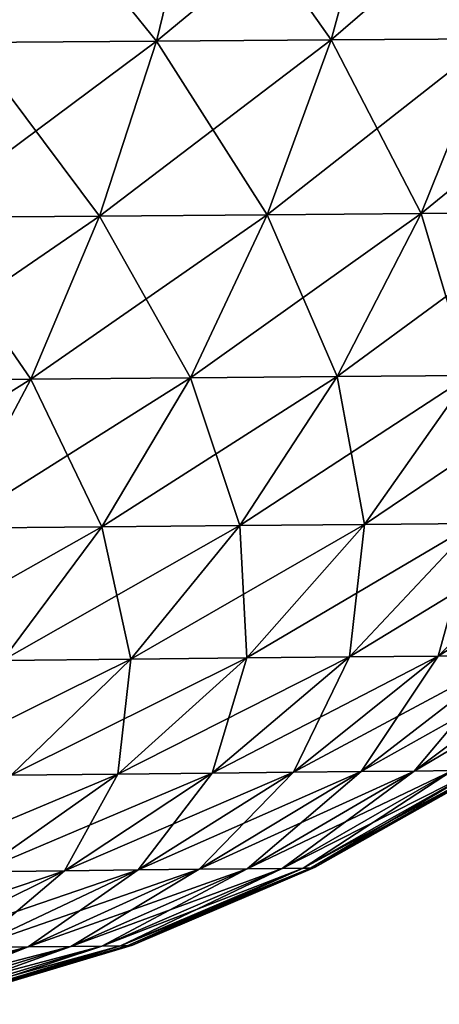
# Model space of a CAD drawing. Header units: metres. Extents: x -2 to 78, y -85 to 85.
# Tile 66 of 256: x 30.777 to 31.012, y -70.744 to -70.194. Entities that reach past the tile are written whole.
import ezdxf

# ---------------------------------------------------------------- set-up
doc = ezdxf.new("R2010")
doc.units = ezdxf.units.M
doc.layers.add('solid_20004802', color=7, linetype='CONTINUOUS')

msp = doc.modelspace()

# ---------------------------------------------------------------- linework, layer by layer
at = {"layer": 'solid_20004802'}
for points in [[(30.878565, -70.102158, -2.422161), (30.853559, -70.205574, -2.387706), (30.748793, -70.206329, -2.460944)], [(30.770515, -70.102852, -2.497623), (30.878565, -70.102158, -2.422161), (30.748793, -70.206329, -2.460944)], [(30.748793, -70.206329, 2.460944), (30.853559, -70.205574, 2.387706), (30.770515, -70.102852, 2.497623)], [(30.853559, -70.205574, 2.387706), (30.878565, -70.102158, 2.422161), (30.770515, -70.102852, 2.497623)], [(30.97928, -70.101517, -2.337234), (30.951208, -70.20488, -2.305297), (30.853559, -70.205574, -2.387706)], [(30.878565, -70.102158, -2.422161), (30.97928, -70.101517, -2.337234), (30.853559, -70.205574, -2.387706)], [(30.853559, -70.205574, 2.387706), (30.951208, -70.20488, 2.305297), (30.878565, -70.102158, 2.422161)], [(30.951208, -70.20488, 2.305297), (30.97928, -70.101517, 2.337234), (30.878565, -70.102158, 2.422161)], [(31.071814, -70.100922, -2.243489), (31.040915, -70.204247, -2.214345), (30.951208, -70.20488, -2.305297)], [(30.97928, -70.101517, -2.337234), (31.071814, -70.100922, -2.243489), (30.951208, -70.20488, -2.305297)], [(30.951208, -70.20488, 2.305297), (31.040915, -70.204247, 2.214345), (30.97928, -70.101517, 2.337234)], [(31.040915, -70.204247, 2.214345), (31.071814, -70.100922, 2.243489), (30.97928, -70.101517, 2.337234)], [(30.853559, -70.205574, -2.387706), (30.821642, -70.303452, -2.344314), (30.720993, -70.304253, -2.414724)], [(30.748793, -70.206329, -2.460944), (30.853559, -70.205574, -2.387706), (30.720993, -70.304253, -2.414724)], [(30.720993, -70.304253, 2.414724), (30.821642, -70.303452, 2.344314), (30.748793, -70.206329, 2.460944)], [(30.821642, -70.303452, 2.344314), (30.853559, -70.205574, 2.387706), (30.748793, -70.206329, 2.460944)], [(30.951208, -70.20488, -2.305297), (30.915445, -70.302719, -2.265096), (30.821642, -70.303452, -2.344314)], [(30.853559, -70.205574, -2.387706), (30.951208, -70.20488, -2.305297), (30.821642, -70.303452, -2.344314)], [(30.821642, -70.303452, 2.344314), (30.915445, -70.302719, 2.265096), (30.853559, -70.205574, 2.387706)], [(30.915445, -70.302719, 2.265096), (30.951208, -70.20488, 2.305297), (30.853559, -70.205574, 2.387706)], [(31.040915, -70.204247, -2.214345), (31.001616, -70.302048, -2.177676), (30.915445, -70.302719, -2.265096)], [(30.951208, -70.20488, -2.305297), (31.040915, -70.204247, -2.214345), (30.915445, -70.302719, -2.265096)], [(30.915445, -70.302719, 2.265096), (31.001616, -70.302048, 2.177676), (30.951208, -70.20488, 2.305297)], [(31.001616, -70.302048, 2.177676), (31.040915, -70.204247, 2.214345), (30.951208, -70.20488, 2.305297)], [(31.121964, -70.203674, -2.11558), (31.079466, -70.301445, -2.082756), (31.001616, -70.302048, -2.177676)], [(31.040915, -70.204247, -2.214345), (31.121964, -70.203674, -2.11558), (31.001616, -70.302048, -2.177676)], [(31.001616, -70.302048, 2.177676), (31.079466, -70.301445, 2.082756), (31.040915, -70.204247, 2.214345)], [(31.001616, -70.302048, -2.177676), (30.954493, -70.393204, -2.134015), (30.872519, -70.393906, -2.217214)], [(30.915445, -70.302719, -2.265096), (31.001616, -70.302048, -2.177676), (30.872519, -70.393906, -2.217214)], [(30.954493, -70.393204, 2.134015), (31.001616, -70.302048, 2.177676), (30.915445, -70.302719, 2.265096)], [(31.079466, -70.301445, -2.082756), (31.028545, -70.392586, -2.043684), (30.954493, -70.393204, -2.134015)], [(31.001616, -70.302048, -2.177676), (31.079466, -70.301445, -2.082756), (30.954493, -70.393204, -2.134015)], [(30.954493, -70.393204, 2.134015), (31.028545, -70.392586, 2.043684), (31.001616, -70.302048, 2.177676)], [(31.028545, -70.392586, 2.043684), (31.079466, -70.301445, 2.082756), (31.001616, -70.302048, 2.177676)], [(30.821642, -70.303452, -2.344314), (30.783279, -70.394676, -2.292612), (30.687525, -70.3955, -2.359635)], [(30.720993, -70.304253, -2.414724), (30.821642, -70.303452, -2.344314), (30.687525, -70.3955, -2.359635)], [(30.687525, -70.3955, 2.359635), (30.783279, -70.394676, 2.292612), (30.720993, -70.304253, 2.414724)], [(30.783279, -70.394676, 2.292612), (30.821642, -70.303452, 2.344314), (30.720993, -70.304253, 2.414724)], [(30.915445, -70.302719, -2.265096), (30.872519, -70.393906, -2.217214), (30.783279, -70.394676, -2.292612)], [(30.821642, -70.303452, -2.344314), (30.915445, -70.302719, -2.265096), (30.783279, -70.394676, -2.292612)], [(30.783279, -70.394676, 2.292612), (30.872519, -70.393906, 2.217214), (30.821642, -70.303452, 2.344314)], [(30.872519, -70.393906, 2.217214), (30.915445, -70.302719, 2.265096), (30.821642, -70.303452, 2.344314)], [(30.872519, -70.393906, 2.217214), (30.954493, -70.393204, 2.134015), (30.915445, -70.302719, 2.265096)], [(30.783279, -70.394676, -2.292612), (30.738947, -70.478134, -2.233241), (30.648802, -70.478981, -2.296358)], [(30.687525, -70.3955, -2.359635), (30.783279, -70.394676, -2.292612), (30.648802, -70.478981, -2.296358)], [(30.738947, -70.478134, 2.233241), (30.783279, -70.394676, 2.292612), (30.687525, -70.3955, 2.359635)], [(30.872519, -70.393906, -2.217214), (30.822956, -70.477348, -2.16224), (30.738947, -70.478134, -2.233241)], [(30.783279, -70.394676, -2.292612), (30.872519, -70.393906, -2.217214), (30.738947, -70.478134, -2.233241)], [(30.738947, -70.478134, 2.233241), (30.822956, -70.477348, 2.16224), (30.783279, -70.394676, 2.292612)], [(30.822956, -70.477348, 2.16224), (30.872519, -70.393906, 2.217214), (30.783279, -70.394676, 2.292612)], [(30.954493, -70.393204, -2.134015), (30.900124, -70.476639, -2.083897), (30.822956, -70.477348, -2.16224)], [(30.872519, -70.393906, -2.217214), (30.954493, -70.393204, -2.134015), (30.822956, -70.477348, -2.16224)], [(30.822956, -70.477348, 2.16224), (30.900124, -70.476639, 2.083897), (30.872519, -70.393906, 2.217214)], [(30.900124, -70.476639, 2.083897), (30.954493, -70.393204, 2.134015), (30.872519, -70.393906, 2.217214)], [(31.028545, -70.392586, -2.043684), (30.969833, -70.475998, -1.998842), (30.900124, -70.476639, -2.083897)], [(30.954493, -70.393204, -2.134015), (31.028545, -70.392586, -2.043684), (30.900124, -70.476639, -2.083897)], [(30.900124, -70.476639, 2.083897), (30.969833, -70.475998, 1.998842), (30.954493, -70.393204, 2.134015)], [(30.969833, -70.475998, 1.998842), (31.028545, -70.392586, 2.043684), (30.954493, -70.393204, 2.134015)], [(31.094122, -70.392036, -1.946983), (31.031559, -70.475433, -1.907793), (30.969833, -70.475998, -1.998842)], [(31.028545, -70.392586, -2.043684), (31.094122, -70.392036, -1.946983), (30.969833, -70.475998, -1.998842)], [(30.969833, -70.475998, 1.998842), (31.031559, -70.475433, 1.907793), (31.028545, -70.392586, 2.043684)], [(30.822956, -70.477348, -2.16224), (30.767323, -70.551994, -2.100802), (30.68915, -70.55278, -2.166877)], [(30.738947, -70.478134, -2.233241), (30.822956, -70.477348, -2.16224), (30.68915, -70.55278, -2.166877)], [(30.767323, -70.551994, 2.100802), (30.822956, -70.477348, 2.16224), (30.738947, -70.478134, 2.233241)], [(30.900124, -70.476639, -2.083897), (30.839128, -70.551277, -2.027896), (30.767323, -70.551994, -2.100802)], [(30.822956, -70.477348, -2.16224), (30.900124, -70.476639, -2.083897), (30.767323, -70.551994, -2.100802)], [(30.767323, -70.551994, 2.100802), (30.839128, -70.551277, 2.027896), (30.822956, -70.477348, 2.16224)], [(30.839128, -70.551277, 2.027896), (30.900124, -70.476639, 2.083897), (30.822956, -70.477348, 2.16224)], [(30.969833, -70.475998, -1.998842), (30.903994, -70.550636, -1.948744), (30.839128, -70.551277, -2.027896)], [(30.900124, -70.476639, -2.083897), (30.969833, -70.475998, -1.998842), (30.839128, -70.551277, -2.027896)], [(30.839128, -70.551277, 2.027896), (30.903994, -70.550636, 1.948744), (30.900124, -70.476639, 2.083897)], [(30.903994, -70.550636, 1.948744), (30.969833, -70.475998, 1.998842), (30.900124, -70.476639, 2.083897)], [(31.031559, -70.475433, -1.907793), (30.96143, -70.550072, -1.864014), (30.903994, -70.550636, -1.948744)], [(30.969833, -70.475998, -1.998842), (31.031559, -70.475433, -1.907793), (30.903994, -70.550636, -1.948744)], [(30.903994, -70.550636, 1.948744), (30.96143, -70.550072, 1.864014), (30.969833, -70.475998, 1.998842)], [(31.084784, -70.474953, -1.811472), (31.010952, -70.549591, -1.774379), (30.96143, -70.550072, -1.864014)], [(31.031559, -70.475433, -1.907793), (31.084784, -70.474953, -1.811472), (30.96143, -70.550072, -1.864014)], [(30.96143, -70.550072, 1.864014), (31.031559, -70.475433, 1.907793), (30.969833, -70.475998, 1.998842)], [(30.96143, -70.550072, 1.864014), (31.010952, -70.549591, 1.774379), (31.031559, -70.475433, 1.907793)], [(31.128983, -70.474556, -1.7106), (31.05208, -70.549194, -1.680512), (31.010952, -70.549591, -1.774379)], [(31.084784, -70.474953, -1.811472), (31.128983, -70.474556, -1.7106), (31.010952, -70.549591, -1.774379)], [(31.010952, -70.549591, 1.774379), (31.084784, -70.474953, 1.811472), (31.031559, -70.475433, 1.907793)], [(31.010952, -70.549591, 1.774379), (31.05208, -70.549194, 1.680512), (31.084784, -70.474953, 1.811472)], [(30.96143, -70.550072, -1.864014), (30.884613, -70.615105, -1.816196), (30.831856, -70.615654, -1.894017)], [(30.903994, -70.550636, -1.948744), (30.96143, -70.550072, -1.864014), (30.831856, -70.615654, -1.894017)], [(31.010952, -70.549591, -1.774379), (30.930101, -70.614624, -1.733868), (30.884613, -70.615105, -1.816196)], [(30.96143, -70.550072, -1.864014), (31.010952, -70.549591, -1.774379), (30.884613, -70.615105, -1.816196)], [(30.884613, -70.615105, 1.816196), (30.96143, -70.550072, 1.864014), (30.903994, -70.550636, 1.948744)], [(30.884613, -70.615105, 1.816196), (30.930101, -70.614624, 1.733868), (30.96143, -70.550072, 1.864014)], [(31.05208, -70.549194, -1.680512), (30.967878, -70.614235, -1.647652), (30.930101, -70.614624, -1.733868)], [(31.010952, -70.549591, -1.774379), (31.05208, -70.549194, -1.680512), (30.930101, -70.614624, -1.733868)], [(30.930101, -70.614624, 1.733868), (31.010952, -70.549591, 1.774379), (30.96143, -70.550072, 1.864014)], [(30.930101, -70.614624, 1.733868), (30.967878, -70.614235, 1.647652), (31.010952, -70.549591, 1.774379)], [(31.084427, -70.548882, -1.583184), (30.997591, -70.613922, -1.558257), (30.967878, -70.614235, -1.647652)], [(31.05208, -70.549194, -1.680512), (31.084427, -70.548882, -1.583184), (30.967878, -70.614235, -1.647652)], [(30.967878, -70.614235, 1.647652), (31.05208, -70.549194, 1.680512), (31.010952, -70.549591, 1.774379)], [(30.967878, -70.614235, 1.647652), (30.997591, -70.613922, 1.558257), (31.05208, -70.549194, 1.680512)], [(31.107811, -70.548653, -1.483364), (31.01907, -70.613701, -1.466574), (30.997591, -70.613922, -1.558257)], [(31.084427, -70.548882, -1.583184), (31.107811, -70.548653, -1.483364), (30.997591, -70.613922, -1.558257)], [(30.997591, -70.613922, 1.558257), (31.084427, -70.548882, 1.583184), (31.05208, -70.549194, 1.680512)], [(30.997591, -70.613922, 1.558257), (31.01907, -70.613701, 1.466574), (31.084427, -70.548882, 1.583184)], [(30.839128, -70.551277, -2.027896), (30.772274, -70.616287, -1.966715), (30.70632, -70.616989, -2.033675)], [(30.767323, -70.551994, -2.100802), (30.839128, -70.551277, -2.027896), (30.70632, -70.616989, -2.033675)], [(30.772274, -70.616287, 1.966715), (30.839128, -70.551277, 2.027896), (30.767323, -70.551994, 2.100802)], [(30.903994, -70.550636, -1.948744), (30.831856, -70.615654, -1.894017), (30.772274, -70.616287, -1.966715)], [(30.839128, -70.551277, -2.027896), (30.903994, -70.550636, -1.948744), (30.772274, -70.616287, -1.966715)], [(30.772274, -70.616287, 1.966715), (30.831856, -70.615654, 1.894017), (30.839128, -70.551277, 2.027896)], [(30.831856, -70.615654, 1.894017), (30.903994, -70.550636, 1.948744), (30.839128, -70.551277, 2.027896)], [(30.831856, -70.615654, 1.894017), (30.884613, -70.615105, 1.816196), (30.903994, -70.550636, 1.948744)], [(30.831856, -70.615654, -1.894017), (30.754288, -70.67025, -1.835322), (30.700369, -70.67086, -1.901092)], [(30.772274, -70.616287, -1.966715), (30.831856, -70.615654, -1.894017), (30.700369, -70.67086, -1.901092)], [(30.884613, -70.615105, -1.816196), (30.802032, -70.669716, -1.764914), (30.754288, -70.67025, -1.835322)], [(30.831856, -70.615654, -1.894017), (30.884613, -70.615105, -1.816196), (30.754288, -70.67025, -1.835322)], [(30.754288, -70.67025, 1.835322), (30.831856, -70.615654, 1.894017), (30.772274, -70.616287, 1.966715)], [(30.754288, -70.67025, 1.835322), (30.802032, -70.669716, 1.764914), (30.831856, -70.615654, 1.894017)], [(30.930101, -70.614624, -1.733868), (30.843201, -70.669258, -1.690426), (30.802032, -70.669716, -1.764914)], [(30.884613, -70.615105, -1.816196), (30.930101, -70.614624, -1.733868), (30.802032, -70.669716, -1.764914)], [(30.802032, -70.669716, 1.764914), (30.884613, -70.615105, 1.816196), (30.831856, -70.615654, 1.894017)], [(30.802032, -70.669716, 1.764914), (30.843201, -70.669258, 1.690426), (30.884613, -70.615105, 1.816196)], [(30.967878, -70.614235, -1.647652), (30.87739, -70.668877, -1.612416), (30.843201, -70.669258, -1.690426)], [(30.930101, -70.614624, -1.733868), (30.967878, -70.614235, -1.647652), (30.843201, -70.669258, -1.690426)], [(30.843201, -70.669258, 1.690426), (30.930101, -70.614624, 1.733868), (30.884613, -70.615105, 1.816196)], [(30.843201, -70.669258, 1.690426), (30.87739, -70.668877, 1.612416), (30.930101, -70.614624, 1.733868)], [(30.997591, -70.613922, -1.558257), (30.904282, -70.668579, -1.531529), (30.87739, -70.668877, -1.612416)], [(30.967878, -70.614235, -1.647652), (30.997591, -70.613922, -1.558257), (30.87739, -70.668877, -1.612416)], [(30.87739, -70.668877, 1.612416), (30.967878, -70.614235, 1.647652), (30.930101, -70.614624, 1.733868)], [(30.87739, -70.668877, 1.612416), (30.904282, -70.668579, 1.531529), (30.967878, -70.614235, 1.647652)], [(31.01907, -70.613701, -1.466574), (30.923721, -70.668365, -1.44857), (30.904282, -70.668579, -1.531529)], [(30.997591, -70.613922, -1.558257), (31.01907, -70.613701, -1.466574), (30.904282, -70.668579, -1.531529)], [(30.904282, -70.668579, 1.531529), (30.997591, -70.613922, 1.558257), (30.967878, -70.614235, 1.647652)], [(30.904282, -70.668579, 1.531529), (30.923721, -70.668365, 1.44857), (30.997591, -70.613922, 1.558257)], [(31.032169, -70.613571, -1.373512), (30.935575, -70.668236, -1.364363), (30.923721, -70.668365, -1.44857)], [(31.01907, -70.613701, -1.466574), (31.032169, -70.613571, -1.373512), (30.923721, -70.668365, -1.44857)], [(30.923721, -70.668365, 1.44857), (31.01907, -70.613701, 1.466574), (30.997591, -70.613922, 1.558257)], [(30.923721, -70.668365, 1.44857), (30.935575, -70.668236, 1.364363), (31.01907, -70.613701, 1.466574)], [(30.935575, -70.668236, -1.364363), (31.036747, -70.613541, -1.279983), (30.939699, -70.668182, -1.279733)], [(31.032169, -70.613571, -1.373512), (31.036747, -70.613541, -1.279983), (30.935575, -70.668236, -1.364363)], [(30.935575, -70.668236, 1.364363), (30.939699, -70.668182, 1.279733), (31.032169, -70.613571, 1.373512)], [(30.935575, -70.668236, 1.364363), (31.032169, -70.613571, 1.373512), (31.01907, -70.613701, 1.466574)], [(30.942287, -70.667694, 0), (30.939699, -70.668182, -1.279733), (31.036747, -70.613541, -1.279983)], [(31.036747, -70.613541, 1.279983), (30.939699, -70.668182, 1.279733), (30.942287, -70.667694, 0)], [(31.032169, -70.613571, 1.373512), (30.939699, -70.668182, 1.279733), (31.036747, -70.613541, 1.279983)], [(31.039137, -70.613037, 0), (30.942287, -70.667694, 0), (31.036747, -70.613541, -1.279983)], [(31.036747, -70.613541, 1.279983), (30.942287, -70.667694, 0), (31.039137, -70.613037, 0)], [(30.802032, -70.669716, -1.764914), (30.714624, -70.713127, -1.710749), (30.672169, -70.713631, -1.773324)], [(30.754288, -70.67025, -1.835322), (30.802032, -70.669716, -1.764914), (30.672169, -70.713631, -1.773324)], [(30.843201, -70.669258, -1.690426), (30.751234, -70.712692, -1.644543), (30.714624, -70.713127, -1.710749)], [(30.802032, -70.669716, -1.764914), (30.843201, -70.669258, -1.690426), (30.714624, -70.713127, -1.710749)], [(30.714624, -70.713127, 1.710749), (30.802032, -70.669716, 1.764914), (30.754288, -70.67025, 1.835322)], [(30.714624, -70.713127, 1.710749), (30.751234, -70.712692, 1.644543), (30.802032, -70.669716, 1.764914)], [(30.87739, -70.668877, -1.612416), (30.781637, -70.712334, -1.575203), (30.751234, -70.712692, -1.644543)], [(30.843201, -70.669258, -1.690426), (30.87739, -70.668877, -1.612416), (30.751234, -70.712692, -1.644543)], [(30.751234, -70.712692, 1.644543), (30.843201, -70.669258, 1.690426), (30.802032, -70.669716, 1.764914)], [(30.751234, -70.712692, 1.644543), (30.781637, -70.712334, 1.575203), (30.843201, -70.669258, 1.690426)], [(30.904282, -70.668579, -1.531529), (30.805553, -70.712059, -1.503302), (30.781637, -70.712334, -1.575203)], [(30.87739, -70.668877, -1.612416), (30.904282, -70.668579, -1.531529), (30.781637, -70.712334, -1.575203)], [(30.781637, -70.712334, 1.575203), (30.87739, -70.668877, 1.612416), (30.843201, -70.669258, 1.690426)], [(30.781637, -70.712334, 1.575203), (30.805553, -70.712059, 1.503302), (30.87739, -70.668877, 1.612416)], [(30.923721, -70.668365, -1.44857), (30.822842, -70.711853, -1.429556), (30.805553, -70.712059, -1.503302)], [(30.904282, -70.668579, -1.531529), (30.923721, -70.668365, -1.44857), (30.805553, -70.712059, -1.503302)], [(30.805553, -70.712059, 1.503302), (30.904282, -70.668579, 1.531529), (30.87739, -70.668877, 1.612416)], [(30.805553, -70.712059, 1.503302), (30.822842, -70.711853, 1.429556), (30.904282, -70.668579, 1.531529)], [(30.935575, -70.668236, -1.364363), (30.833385, -70.711731, -1.3547), (30.822842, -70.711853, -1.429556)], [(30.923721, -70.668365, -1.44857), (30.935575, -70.668236, -1.364363), (30.822842, -70.711853, -1.429556)], [(30.822842, -70.711853, 1.429556), (30.923721, -70.668365, 1.44857), (30.904282, -70.668579, 1.531529)], [(30.822842, -70.711853, 1.429556), (30.833385, -70.711731, 1.3547), (30.923721, -70.668365, 1.44857)], [(30.833385, -70.711731, -1.3547), (30.939699, -70.668182, -1.279733), (30.837065, -70.711731, -1.279468)], [(30.935575, -70.668236, -1.364363), (30.939699, -70.668182, -1.279733), (30.833385, -70.711731, -1.3547)], [(30.833385, -70.711731, 1.3547), (30.837065, -70.711731, 1.279468), (30.935575, -70.668236, 1.364363)], [(30.833385, -70.711731, 1.3547), (30.935575, -70.668236, 1.364363), (30.923721, -70.668365, 1.44857)], [(30.839968, -70.711258, 0), (30.837065, -70.711731, -1.279468), (30.939699, -70.668182, -1.279733)], [(30.939699, -70.668182, 1.279733), (30.837065, -70.711731, 1.279468), (30.839968, -70.711258, 0)], [(30.935575, -70.668236, 1.364363), (30.837065, -70.711731, 1.279468), (30.939699, -70.668182, 1.279733)], [(30.942287, -70.667694, 0), (30.839968, -70.711258, 0), (30.939699, -70.668182, -1.279733)], [(30.939699, -70.668182, 1.279733), (30.839968, -70.711258, 0), (30.942287, -70.667694, 0)], [(30.781637, -70.712334, -1.575203), (30.681881, -70.744072, -1.536503), (30.655411, -70.7444, -1.596824)], [(30.751234, -70.712692, -1.644543), (30.781637, -70.712334, -1.575203), (30.655411, -70.7444, -1.596824)], [(30.805553, -70.712059, -1.503302), (30.702703, -70.74382, -1.473947), (30.681881, -70.744072, -1.536503)], [(30.781637, -70.712334, -1.575203), (30.805553, -70.712059, -1.503302), (30.681881, -70.744072, -1.536503)], [(30.681881, -70.744072, 1.536503), (30.781637, -70.712334, 1.575203), (30.751234, -70.712692, 1.644543)], [(30.681881, -70.744072, 1.536503), (30.702703, -70.74382, 1.473947), (30.781637, -70.712334, 1.575203)], [(30.822842, -70.711853, -1.429556), (30.717758, -70.743629, -1.409784), (30.702703, -70.74382, -1.473947)], [(30.805553, -70.712059, -1.503302), (30.822842, -70.711853, -1.429556), (30.702703, -70.74382, -1.473947)], [(30.702703, -70.74382, 1.473947), (30.805553, -70.712059, 1.503302), (30.781637, -70.712334, 1.575203)], [(30.702703, -70.74382, 1.473947), (30.717758, -70.743629, 1.409784), (30.805553, -70.712059, 1.503302)], [(30.833385, -70.711731, -1.3547), (30.726938, -70.743523, -1.344652), (30.717758, -70.743629, -1.409784)], [(30.822842, -70.711853, -1.429556), (30.833385, -70.711731, -1.3547), (30.717758, -70.743629, -1.409784)], [(30.717758, -70.743629, 1.409784), (30.822842, -70.711853, 1.429556), (30.805553, -70.712059, 1.503302)], [(30.717758, -70.743629, 1.409784), (30.726938, -70.743523, 1.344652), (30.822842, -70.711853, 1.429556)], [(30.726938, -70.743523, -1.344652), (30.837065, -70.711731, -1.279468), (30.730162, -70.743607, -1.279193)], [(30.833385, -70.711731, -1.3547), (30.837065, -70.711731, -1.279468), (30.726938, -70.743523, -1.344652)], [(30.726938, -70.743523, 1.344652), (30.730162, -70.743607, 1.279193), (30.833385, -70.711731, 1.3547)], [(30.726938, -70.743523, 1.344652), (30.833385, -70.711731, 1.3547), (30.822842, -70.711853, 1.429556)], [(30.733444, -70.743187, 0), (30.730162, -70.743607, -1.279193), (30.837065, -70.711731, -1.279468)], [(30.837065, -70.711731, 1.279468), (30.730162, -70.743607, 1.279193), (30.733444, -70.743187, 0)], [(30.833385, -70.711731, 1.3547), (30.730162, -70.743607, 1.279193), (30.837065, -70.711731, 1.279468)], [(30.839968, -70.711258, 0), (30.733444, -70.743187, 0), (30.837065, -70.711731, -1.279468)], [(30.837065, -70.711731, 1.279468), (30.733444, -70.743187, 0), (30.839968, -70.711258, 0)]]:
    msp.add_3dface(points, dxfattribs=at)

doc.saveas('drawing.dxf')
